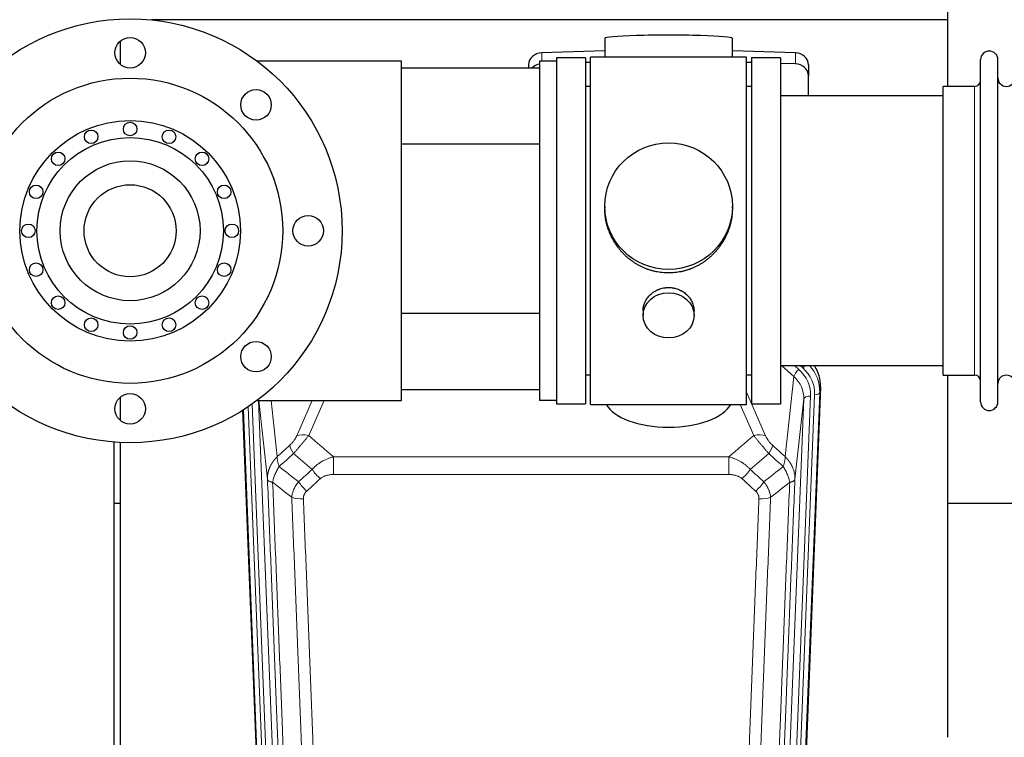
# Model space of a CAD drawing. Header units: inches. Extents: x 0 to 23760, y -13 to 16800.
# Tile 8 of 247: x 3159 to 3740, y 6329 to 6753. Entities that reach past the tile are written whole.
import ezdxf

# ---------------------------------------------------------------- set-up
doc = ezdxf.new("R2010")
doc.units = ezdxf.units.IN
doc.layers.add('254', color=7, linetype='Continuous', true_color=0xffffff)

msp = doc.modelspace()

# ---------------------------------------------------------------- linework, layer by layer
at = {"layer": '254', "color": 2, "linetype": 'Continuous', "lineweight": 25}
for p, q in [((3706.775, 6752.441), (3706.775, 6801.078)), ((3706.775, 6752.441), (3237.357, 6752.441)), ((3706.775, 6713.242), (3706.775, 6752.441)), ((3504.45, 6741.586), (3504.45, 6730.522)), ((3579.779, 6730.522), (3579.779, 6741.586)), ((3218.775, 6739.937), (3218.775, 6726.244)), ((3504.452, 6734.159), (3467.335, 6733.009)), ((3493.115, 6730.092), (3476.115, 6730.092)), ((3476.115, 6730.092), (3476.115, 6728.091)), ((3476.115, 6730.092), (3476.115, 6728.093)), ((3493.115, 6730.092), (3476.115, 6730.092)), ((3493.115, 6730.092), (3493.115, 6526.092)), ((3493.115, 6730.092), (3493.115, 6718.567)), ((3496.115, 6525.662), (3496.115, 6730.522)), ((3540.885, 6730.522), (3496.115, 6730.522)), ((3588.115, 6730.522), (3540.885, 6730.522)), ((3616.894, 6733.009), (3579.778, 6734.159)), ((3588.115, 6525.662), (3588.115, 6730.522)), ((3591.115, 6730.092), (3591.115, 6526.092)), ((3608.115, 6730.092), (3591.115, 6730.092)), ((3608.115, 6730.092), (3608.115, 6526.092)), ((3384.615, 6728.092), (3299.616, 6728.092)), ((3384.615, 6528.092), (3384.615, 6728.092)), ((3384.615, 6724.247), (3466.115, 6724.247)), ((3459.615, 6725.917), (3459.615, 6724.247)), ((3476.115, 6728.092), (3466.115, 6728.092)), ((3466.115, 6728.092), (3466.115, 6528.092)), ((3476.115, 6728.092), (3476.115, 6528.092)), ((3496.115, 6727.436), (3493.116, 6727.343)), ((3591.114, 6727.343), (3588.114, 6727.436)), ((3616.894, 6726.545), (3608.114, 6726.817)), ((3624.615, 6725.917), (3624.615, 6719.453)), ((3726.115, 6717.592), (3726.115, 6728.992)), ((3736.315, 6717.592), (3736.315, 6728.992)), ((3493.115, 6718.567), (3493.115, 6526.092)), ((3624.615, 6707.592), (3624.615, 6719.453)), ((3496.115, 6713.092), (3493.115, 6713.092)), ((3591.115, 6713.092), (3588.115, 6713.092)), ((3704.115, 6703.621), (3704.115, 6713.242)), ((3722.615, 6713.242), (3704.115, 6713.242)), ((3726.115, 6527.192), (3726.115, 6717.592)), ((3736.315, 6527.192), (3736.315, 6717.592)), ((3704.115, 6707.592), (3608.115, 6707.592)), ((3704.115, 6542.942), (3704.115, 6703.621)), ((3466.114, 6679.247), (3384.615, 6679.247)), ((3504.475, 6642.581), (3504.475, 6641.443)), ((3579.754, 6641.443), (3579.754, 6642.581)), ((3466.114, 6579.247), (3384.615, 6579.247)), ((3527.067, 6580.808), (3527.067, 6578.223)), ((3557.162, 6578.223), (3557.162, 6580.796)), ((3608.115, 6548.592), (3704.115, 6548.592)), ((3493.115, 6543.092), (3496.115, 6543.092)), ((3588.115, 6543.092), (3591.115, 6543.092)), ((3704.115, 6542.942), (3722.615, 6542.942)), ((3706.775, 6329.374), (3706.775, 6542.937)), ((3466.115, 6534.247), (3384.615, 6534.247)), ((3631.637, 6536.09), (3618.519, 6202.888)), ((3218.775, 6529.942), (3218.775, 6516.249)), ((3299.616, 6528.092), (3384.615, 6528.092)), ((3476.115, 6528.092), (3466.115, 6528.092)), ((3476.115, 6528.093), (3476.115, 6526.092)), ((3476.115, 6528.092), (3476.115, 6526.092)), ((3303.71, 6202.888), (3291.137, 6522.262)), ((3476.115, 6526.092), (3493.115, 6526.092)), ((3476.115, 6526.092), (3493.115, 6526.092)), ((3496.115, 6525.662), (3588.115, 6525.662)), ((3591.115, 6526.092), (3608.115, 6526.092)), ((3215.111, 6172.118), (3215.111, 6503.446)), ((3218.775, 6503.233), (3218.775, 6315.183)), ((3218.802, 6467.217), (3215.16, 6467.217)), ((3778.821, 6467.217), (3706.812, 6467.217))]:
    msp.add_line(p, q, dxfattribs=at)
at = {"layer": '254', "color": 110, "linetype": 'Continuous', "lineweight": 13}
for p, q in [((3467.335, 6733.009), (3467.335, 6728.092)), ((3616.894, 6733.009), (3616.894, 6726.545)), ((3722.615, 6703.621), (3722.615, 6713.242)), ((3722.615, 6542.942), (3722.615, 6703.621)), ((3616.041, 6542.115), (3608.738, 6548.592)), ((3618.865, 6546.371), (3616.36, 6548.593)), ((3621.257, 6547.206), (3619.694, 6548.592)), ((3610.816, 6494.915), (3616.041, 6542.115)), ((3588.114, 6532.844), (3599.389, 6507.165)), ((3631.256, 6532.652), (3618.145, 6199.63)), ((3631.637, 6536.09), (3631.256, 6532.652)), ((3300.386, 6528.088), (3313.417, 6197.076)), ((3305.599, 6481.564), (3300.448, 6528.092)), ((3307.741, 6528.092), (3311.414, 6494.915)), ((3322.84, 6507.165), (3332.029, 6528.093)), ((3339.024, 6528.093), (3329.902, 6507.315)), ((3608.812, 6197.076), (3621.878, 6528.97)), ((3625.87, 6530.596), (3612.804, 6198.703)), ((3615.151, 6198.41), (3628.262, 6531.432)), ((3621.878, 6528.97), (3616.63, 6481.564)), ((3304.084, 6199.63), (3291.376, 6522.412)), ((3294.249, 6524.283), (3307.078, 6198.41)), ((3296.545, 6525.862), (3309.425, 6198.703)), ((3592.328, 6507.315), (3584.272, 6525.663)), ((3344.528, 6494.795), (3577.701, 6494.795)), ((3344.528, 6484.364), (3344.528, 6494.795)), ((3577.701, 6484.364), (3577.701, 6494.795)), ((3577.701, 6484.364), (3344.528, 6484.364))]:
    msp.add_line(p, q, dxfattribs=at)
at = {"layer": '254', "color": 2, "linetype": 'Continuous', "lineweight": 25}
for centre, radius in [((3224.615, 6628.092), 125), ((3224.615, 6733.092), 9), ((3224.615, 6628.092), 90), ((3298.861, 6702.338), 9), ((3224.615, 6628.092), 65), ((3224.615, 6688.092), 4), ((3224.615, 6628.092), 55), ((3201.654, 6683.525), 4), ((3247.576, 6683.525), 4), ((3182.188, 6670.519), 4), ((3267.041, 6670.519), 4), ((3224.615, 6628.092), 41.25), ((3169.182, 6651.053), 4), ((3224.615, 6628.092), 27.15), ((3280.047, 6651.053), 4), ((3329.615, 6628.092), 9), ((3164.615, 6628.092), 4), ((3284.615, 6628.092), 4), ((3169.182, 6605.131), 4), ((3280.047, 6605.131), 4), ((3182.188, 6585.666), 4), ((3267.041, 6585.666), 4), ((3201.654, 6572.659), 4), ((3247.576, 6572.659), 4), ((3224.615, 6568.092), 4), ((3298.861, 6553.846), 9), ((3224.615, 6523.092), 9)]:
    msp.add_circle(centre, radius, dxfattribs=at)
for centre, radius, start, end in [((3731.215, 6728.992), 5.1, 0, 180), ((3741.315, 6718.242), 5, 180, 0), ((3722.615, 6716.742), 3.5, 270, 0), ((3722.615, 6539.442), 3.5, 0, 90), ((3741.315, 6537.942), 5, 0, 180), ((3731.215, 6527.192), 5.1, 180, 0)]:
    msp.add_arc(centre, radius, start, end, dxfattribs=at)
for centre, major_axis, ratio, start_param, end_param in [((3542.115, 6741.586), (37.664, 0), 0.0504434, 0, 3.1415927), ((3467.615, 6725.917), (8, 0), 0.8870108, 1.6057029, 3.1415927), ((3616.615, 6725.917), (8, 0), 0.8870108, 0, 1.5358897), ((3467.615, 6719.453), (8, 0), 0.8870108, 1.7594359, 2.3998299), ((3616.615, 6719.453), (8, 0), 0.8870108, 0, 1.5358897), ((3604.615, 6536.898), (-27.038, -0.124), 0.8859493, 3.102669, 3.6464193), ((3542.115, 6529.634), (37.64, 0), 0.4617486, 3.372107, 6.0525728)]:
    msp.add_ellipse(centre, major_axis=major_axis, ratio=ratio, start_param=start_param, end_param=end_param, dxfattribs=at)
for centre, major_axis, ratio in [((3542.115, 6642.581), (37.64, 0), 0.9914449), ((3542.115, 6578.223), (-15.048, 0), 0.8870108)]:
    msp.add_ellipse(centre, major_axis=major_axis, ratio=ratio, dxfattribs=at)
at = {"layer": '254', "color": 110, "linetype": 'Continuous', "lineweight": 13}
for centre, major_axis, ratio, start_param, end_param in [((3618.865, 6544.524), (2.654, 2.992), 0.3265056, 1.2180917, 2.7365282), ((3601.851, 6531.315), (-24.034, -0.11), 0.8859493, 3.102669, 3.9217821), ((3621.257, 6548.592), (1.991, 2.244), 0.3265056, 4.3596844, 4.9945095), ((3604.243, 6532.151), (-24.034, -0.11), 0.8859493, 3.102669, 3.9217821), ((3604.243, 6533.536), (27.029, -0.244), 0.8851019, 6.2564288, 6.9740615), ((3601.851, 6529.468), (-20.033, -0.591), 0.8872905, 3.0803315, 3.8994446), ((3628.262, 6532.817), (2.998, -0.118), 0.4614673, 4.7305545, 6.248991), ((3625.87, 6528.749), (3.997, -0.157), 0.4614673, 1.5889619, 3.1073983), ((3329.902, 6501.144), (-9.156, 4.02), 0.5833249, 4.9631119, 5.806783), ((3592.328, 6501.144), (-9.156, -4.02), 0.5833249, 3.617995, 4.4616661), ((3325.814, 6495.545), (6.719, -7.407), 0.3029797, 3.5431496, 4.2886573), ((3596.415, 6495.545), (-6.719, -7.407), 0.3029797, 1.994528, 2.7400357), ((3336.77, 6486.158), (6.736, -7.391), 0.3030979, 4.2875497, 5.03344), ((3585.459, 6486.158), (-6.736, -7.391), 0.3030979, 1.2497453, 1.9956357), ((3328.761, 6478.866), (6.729, -7.397), 0.3051216, 4.2889758, 5.0360109), ((3593.468, 6478.866), (6.729, 7.397), 0.3051216, 4.388767, 5.1358022), ((3326.789, 6474.273), (-9.992, -0.404), 0.431453, 0.7935197, 1.5533391), ((3595.44, 6474.273), (-9.992, 0.404), 0.431453, 1.5882535, 2.3480729)]:
    msp.add_ellipse(centre, major_axis=major_axis, ratio=ratio, start_param=start_param, end_param=end_param, dxfattribs=at)
at = {"layer": '254', "color": 2, "linetype": 'Continuous', "lineweight": 25}
for points, knots in [([(3542.115, 6603.209), (3541.487, 6603.209), (3540.237, 6603.242), (3538.381, 6603.387), (3536.541, 6603.626), (3534.718, 6603.958), (3532.911, 6604.383), (3531.718, 6604.729), (3530.827, 6605.012), (3530.531, 6605.11), (3530.162, 6605.238), (3530.088, 6605.264), (3529.94, 6605.316), (3529.72, 6605.395), (3528.914, 6605.69), (3527.619, 6606.214), (3525.937, 6606.993), (3524.3, 6607.852), (3522.706, 6608.79), (3521.157, 6609.808), (3520.153, 6610.539), (3519.535, 6611.014), (3519.412, 6611.109), (3519.167, 6611.302), (3518.802, 6611.593), (3518.443, 6611.889), (3517.733, 6612.49), (3516.809, 6613.312), (3515.488, 6614.606), (3514.23, 6615.96), (3513.036, 6617.375), (3512.282, 6618.359), (3511.733, 6619.112), (3511.462, 6619.493), (3511.198, 6619.88), (3511.023, 6620.138), (3510.936, 6620.269), (3510.506, 6620.922), (3509.847, 6621.979), (3508.938, 6623.602), (3508.11, 6625.26), (3507.362, 6626.955), (3506.695, 6628.686), (3506.305, 6629.865), (3506.033, 6630.758), (3505.902, 6631.207), (3505.759, 6631.735), (3505.699, 6631.963), (3505.66, 6632.114), (3505.641, 6632.19), (3505.469, 6632.874), (3505.194, 6634.091), (3504.874, 6635.921), (3504.645, 6637.756), (3504.507, 6639.594), (3504.475, 6640.842), (3504.475, 6641.476), (3504.475, 6641.496)], [0, 0, 0, 0, 0.0312188, 0.0624376, 0.0936563, 0.1248751, 0.1560939, 0.1873127, 0.1873127, 0.2029221, 0.2029221, 0.2068244, 0.2068244, 0.2107268, 0.2185315, 0.2497502, 0.280969, 0.3121878, 0.3434066, 0.3746254, 0.4058442, 0.4058442, 0.4136489, 0.4136489, 0.4214535, 0.4370629, 0.4370629, 0.4682817, 0.4995005, 0.5307193, 0.5619381, 0.5931568, 0.5931568, 0.6087662, 0.6165709, 0.6165709, 0.6243756, 0.6243756, 0.6555944, 0.6868132, 0.718032, 0.7492507, 0.7804695, 0.8116883, 0.8116883, 0.8272977, 0.8351024, 0.8390047, 0.8390047, 0.8429071, 0.8429071, 0.8741259, 0.9053447, 0.9365634, 0.9677822, 0.999001, 1, 1, 1, 1]), ([(3579.754, 6641.49), (3579.754, 6641.478), (3579.754, 6640.851), (3579.723, 6639.61), (3579.586, 6637.769), (3579.357, 6635.932), (3579.143, 6634.708), (3578.96, 6633.792), (3578.879, 6633.41), (3578.791, 6633.028), (3578.756, 6632.876), (3578.738, 6632.799), (3578.683, 6632.571), (3578.497, 6631.81), (3578.121, 6630.459), (3577.535, 6628.69), (3576.867, 6626.956), (3576.117, 6625.255), (3575.284, 6623.588), (3574.674, 6622.499), (3574.275, 6621.826), (3574.194, 6621.692), (3574.031, 6621.425), (3573.785, 6621.026), (3573.533, 6620.632), (3573.019, 6619.853), (3572.311, 6618.834), (3571.183, 6617.362), (3569.989, 6615.948), (3568.727, 6614.591), (3567.842, 6613.725), (3567.16, 6613.09), (3566.815, 6612.776), (3566.463, 6612.468), (3566.228, 6612.264), (3566.109, 6612.163), (3565.515, 6611.66), (3564.547, 6610.882), (3563.05, 6609.793), (3561.506, 6608.78), (3559.915, 6607.844), (3558.277, 6606.985), (3557.153, 6606.465), (3556.297, 6606.095), (3555.866, 6605.915), (3555.431, 6605.743), (3555.212, 6605.658), (3555.139, 6605.63), (3554.993, 6605.574), (3554.335, 6605.326), (3553.086, 6604.895), (3551.304, 6604.38), (3549.503, 6603.956), (3547.685, 6603.625), (3545.848, 6603.387), (3544.611, 6603.29), (3543.678, 6603.241), (3543.211, 6603.223), (3542.663, 6603.213), (3542.428, 6603.21), (3542.272, 6603.209), (3542.193, 6603.209), (3542.115, 6603.209)], [0, 0, 0, 0, 0.0006246, 0.0318551, 0.0630856, 0.0943161, 0.1255465, 0.1255465, 0.1411618, 0.1450656, 0.1450656, 0.1489694, 0.1489694, 0.156777, 0.1880075, 0.219238, 0.2504685, 0.2816989, 0.3129294, 0.3441599, 0.3441599, 0.3519675, 0.3519675, 0.3597751, 0.3753904, 0.3753904, 0.4066209, 0.4378513, 0.4690818, 0.5003123, 0.5315428, 0.5315428, 0.547158, 0.5549656, 0.5549656, 0.5627733, 0.5627733, 0.5940037, 0.6252342, 0.6564647, 0.6876952, 0.7189257, 0.7501562, 0.7501562, 0.7657714, 0.773579, 0.773579, 0.7774828, 0.7774828, 0.7813866, 0.8126171, 0.8438476, 0.8750781, 0.9063086, 0.937539, 0.9687695, 0.9687695, 0.9843848, 0.9921924, 0.9960962, 0.9960962, 1, 1, 1, 1]), ([(3527.067, 6580.806), (3527.067, 6581.236), (3527.091, 6581.669), (3527.151, 6582.215), (3527.165, 6582.325), (3527.195, 6582.546), (3527.245, 6582.876), (3527.308, 6583.204), (3527.453, 6583.856), (3527.572, 6584.286), (3527.857, 6585.137), (3528.022, 6585.558), (3528.305, 6586.182), (3528.405, 6586.389), (3528.538, 6586.646), (3528.565, 6586.697), (3528.619, 6586.8), (3528.702, 6586.952), (3528.787, 6587.103), (3529.078, 6587.603), (3529.33, 6587.992), (3529.875, 6588.745), (3530.166, 6589.11), (3530.633, 6589.64), (3530.794, 6589.813), (3531.042, 6590.069), (3531.168, 6590.196), (3531.297, 6590.321), (3531.383, 6590.404), (3531.427, 6590.445), (3531.821, 6590.814), (3532.186, 6591.124), (3532.944, 6591.709), (3533.337, 6591.984), (3534.151, 6592.498), (3534.572, 6592.738), (3535.116, 6593.014), (3535.226, 6593.068), (3535.447, 6593.174), (3535.559, 6593.226), (3535.895, 6593.377), (3536.121, 6593.472), (3536.804, 6593.741), (3537.266, 6593.899), (3538.204, 6594.17), (3538.68, 6594.285), (3539.404, 6594.423), (3539.647, 6594.463), (3540.014, 6594.516), (3540.137, 6594.532), (3540.322, 6594.554), (3540.384, 6594.561), (3540.507, 6594.574), (3540.569, 6594.58), (3541.125, 6594.633), (3541.617, 6594.656), (3542.6, 6594.656), (3543.09, 6594.633), (3544.068, 6594.542), (3544.555, 6594.474), (3545.163, 6594.359), (3545.285, 6594.334), (3545.527, 6594.282), (3545.89, 6594.2), (3546.246, 6594.106), (3546.953, 6593.902), (3547.415, 6593.744), (3548.321, 6593.388), (3548.765, 6593.189), (3549.417, 6592.86), (3549.632, 6592.745), (3549.951, 6592.564), (3550.056, 6592.503), (3550.266, 6592.378), (3550.37, 6592.314), (3550.883, 6591.99), (3551.277, 6591.715), (3552.035, 6591.131), (3552.398, 6590.823), (3553.092, 6590.175), (3553.423, 6589.835), (3553.778, 6589.434), (3553.817, 6589.389), (3553.894, 6589.299), (3554.01, 6589.164), (3554.272, 6588.844), (3554.484, 6588.565), (3554.894, 6587.999), (3555.146, 6587.612), (3555.609, 6586.818), (3555.819, 6586.412), (3556.104, 6585.788), (3556.193, 6585.577), (3556.319, 6585.258), (3556.359, 6585.151), (3556.437, 6584.938), (3556.475, 6584.831), (3556.654, 6584.296), (3556.774, 6583.865), (3556.967, 6582.999), (3557.039, 6582.563), (3557.112, 6581.907), (3557.131, 6581.688), (3557.15, 6581.358), (3557.157, 6581.193), (3557.16, 6581.027), (3557.162, 6580.917), (3557.162, 6580.862), (3557.162, 6580.804), (3557.162, 6580.801), (3557.162, 6580.799)], [0, 0, 0, 0, 0.0308202, 0.0308202, 0.0386347, 0.0386347, 0.0464491, 0.062078, 0.062078, 0.0933358, 0.0933358, 0.1245936, 0.1245936, 0.1402226, 0.1402226, 0.1441298, 0.1441298, 0.148037, 0.1558515, 0.1558515, 0.1871093, 0.1871093, 0.2183671, 0.2183671, 0.233996, 0.233996, 0.2418105, 0.2457177, 0.2457177, 0.2496249, 0.2496249, 0.2808827, 0.2808827, 0.3121405, 0.3121405, 0.3433983, 0.3433983, 0.3512128, 0.3512128, 0.3590273, 0.3590273, 0.3746562, 0.3746562, 0.405914, 0.405914, 0.4371718, 0.4371718, 0.4528007, 0.4528007, 0.4606152, 0.4606152, 0.4645224, 0.4645224, 0.4684296, 0.4684296, 0.4996874, 0.4996874, 0.5309452, 0.5309452, 0.5622031, 0.5622031, 0.5700175, 0.5700175, 0.577832, 0.5934609, 0.5934609, 0.6247187, 0.6247187, 0.6559765, 0.6559765, 0.6716054, 0.6716054, 0.6794199, 0.6794199, 0.6872343, 0.6872343, 0.7184921, 0.7184921, 0.7497499, 0.7497499, 0.7810078, 0.7810078, 0.784915, 0.784915, 0.7888222, 0.7966367, 0.8122656, 0.8122656, 0.8435234, 0.8435234, 0.8747812, 0.8747812, 0.8904101, 0.8904101, 0.8982246, 0.8982246, 0.906039, 0.906039, 0.9372968, 0.9372968, 0.9685546, 0.9685546, 0.9841835, 0.9841835, 0.991998, 0.9959052, 0.9959052, 0.9998125, 0.9998125, 1, 1, 1, 1])]:
    msp.add_open_spline(points, degree=3, knots=knots, dxfattribs=at)
at = {"layer": '254', "color": 110, "linetype": 'Continuous', "lineweight": 13}
for points, knots in [([(3322.84, 6507.165), (3322.815, 6507.108), (3322.789, 6507.05), (3322.736, 6506.934), (3322.709, 6506.876), (3322.626, 6506.7), (3322.569, 6506.582), (3322.39, 6506.227), (3322.261, 6505.988), (3322.053, 6505.625), (3321.981, 6505.503), (3321.87, 6505.32), (3321.813, 6505.228), (3321.754, 6505.135), (3321.715, 6505.074), (3321.695, 6505.043), (3321.516, 6504.765), (3321.349, 6504.52), (3320.998, 6504.034), (3320.814, 6503.792), (3320.574, 6503.494), (3320.501, 6503.404), (3320.427, 6503.315), (3320.377, 6503.256), (3320.352, 6503.226), (3320.227, 6503.078), (3320.126, 6502.962), (3319.819, 6502.619), (3319.611, 6502.398), (3319.187, 6501.972), (3318.972, 6501.766), (3318.753, 6501.567)], [0, 0, 0, 0, 0.03125, 0.03125, 0.0625, 0.0625, 0.125, 0.125, 0.25, 0.25, 0.3125, 0.3125, 0.34375, 0.359375, 0.359375, 0.375, 0.375, 0.5, 0.5, 0.625, 0.625, 0.65625, 0.671875, 0.671875, 0.6875, 0.6875, 0.75, 0.75, 0.875, 0.875, 1, 1, 1, 1]), ([(3321.006, 6496.735), (3321.39, 6497.173), (3322.16, 6498.058), (3322.936, 6498.957), (3323.52, 6499.637), (3323.715, 6499.865), (3323.959, 6500.151), (3324.008, 6500.208), (3324.105, 6500.323), (3324.252, 6500.495), (3324.397, 6500.666), (3324.881, 6501.236), (3325.265, 6501.69), (3326.024, 6502.593), (3326.4, 6503.042), (3326.864, 6503.601), (3326.957, 6503.712), (3327.141, 6503.935), (3327.416, 6504.267), (3327.687, 6504.594), (3328.221, 6505.243), (3328.569, 6505.669), (3329.078, 6506.295), (3329.246, 6506.502), (3329.494, 6506.81), (3329.577, 6506.912), (3329.74, 6507.114), (3329.821, 6507.215), (3329.902, 6507.315)], [0, 0, 0, 0, 0.125, 0.25, 0.25, 0.3125, 0.3125, 0.328125, 0.328125, 0.34375, 0.375, 0.375, 0.5, 0.5, 0.625, 0.625, 0.65625, 0.65625, 0.6875, 0.75, 0.75, 0.875, 0.875, 0.9375, 0.9375, 0.96875, 0.96875, 1, 1, 1, 1]), ([(3592.328, 6507.315), (3592.649, 6506.914), (3592.98, 6506.506), (3593.657, 6505.673), (3594.005, 6505.248), (3594.538, 6504.599), (3594.719, 6504.381), (3594.992, 6504.05), (3595.084, 6503.939), (3595.222, 6503.773), (3595.269, 6503.717), (3595.361, 6503.605), (3595.408, 6503.549), (3595.826, 6503.046), (3596.577, 6502.148), (3597.342, 6501.243), (3597.921, 6500.561), (3598.115, 6500.333), (3598.407, 6499.991), (3598.505, 6499.877), (3598.651, 6499.705), (3598.7, 6499.648), (3598.798, 6499.534), (3598.847, 6499.477), (3599.287, 6498.964), (3599.677, 6498.512), (3600.453, 6497.617), (3600.839, 6497.174), (3601.223, 6496.735)], [0, 0, 0, 0, 0.125, 0.125, 0.25, 0.25, 0.3125, 0.3125, 0.34375, 0.34375, 0.359375, 0.359375, 0.375, 0.375, 0.5, 0.625, 0.625, 0.6875, 0.6875, 0.71875, 0.71875, 0.734375, 0.734375, 0.75, 0.75, 0.875, 0.875, 1, 1, 1, 1]), ([(3603.476, 6501.567), (3603.257, 6501.766), (3603.041, 6501.973), (3602.615, 6502.402), (3602.405, 6502.625), (3602.147, 6502.914), (3602.096, 6502.972), (3601.994, 6503.089), (3601.843, 6503.265), (3601.697, 6503.442), (3601.41, 6503.798), (3601.228, 6504.039), (3600.878, 6504.524), (3600.711, 6504.768), (3600.531, 6505.047), (3600.512, 6505.078), (3600.472, 6505.139), (3600.414, 6505.232), (3600.281, 6505.447), (3600.174, 6505.629), (3599.966, 6505.992), (3599.838, 6506.23), (3599.6, 6506.702), (3599.49, 6506.935), (3599.389, 6507.165)], [0, 0, 0, 0, 0.125, 0.125, 0.25, 0.25, 0.28125, 0.28125, 0.3125, 0.375, 0.375, 0.5, 0.5, 0.625, 0.625, 0.640625, 0.640625, 0.65625, 0.6875, 0.75, 0.75, 0.875, 0.875, 1, 1, 1, 1]), ([(3305.599, 6481.564), (3305.598, 6481.584), (3305.597, 6481.623), (3305.595, 6481.683), (3305.593, 6481.743), (3305.592, 6481.803), (3305.591, 6481.862), (3305.59, 6481.922), (3305.589, 6481.982), (3305.588, 6482.041), (3305.588, 6482.101), (3305.588, 6482.161), (3305.589, 6482.22), (3305.589, 6482.28), (3305.59, 6482.339), (3305.591, 6482.399), (3305.592, 6482.459), (3305.593, 6482.518), (3305.595, 6482.578), (3305.597, 6482.637), (3305.599, 6482.697), (3305.602, 6482.756), (3305.604, 6482.816), (3305.607, 6482.875), (3305.61, 6482.934), (3305.613, 6482.994), (3305.617, 6483.053), (3305.621, 6483.112), (3305.625, 6483.172), (3305.629, 6483.231), (3305.633, 6483.29), (3305.638, 6483.35), (3305.643, 6483.409), (3305.648, 6483.468), (3305.653, 6483.527), (3305.659, 6483.586), (3305.665, 6483.645), (3305.671, 6483.704), (3305.677, 6483.763), (3305.684, 6483.822), (3305.69, 6483.881), (3305.697, 6483.94), (3305.704, 6483.999), (3305.712, 6484.058), (3305.719, 6484.117), (3305.727, 6484.176), (3305.735, 6484.235), (3305.743, 6484.293), (3305.752, 6484.352), (3305.761, 6484.411), (3305.77, 6484.469), (3305.779, 6484.528), (3305.788, 6484.586), (3305.798, 6484.645), (3305.807, 6484.703), (3305.817, 6484.762), (3305.828, 6484.82), (3305.838, 6484.878), (3305.849, 6484.936), (3305.86, 6484.995), (3305.871, 6485.053), (3305.882, 6485.111), (3305.893, 6485.169), (3305.905, 6485.227), (3305.917, 6485.285), (3305.929, 6485.343), (3305.942, 6485.401), (3305.954, 6485.459), (3305.967, 6485.517), (3305.98, 6485.574), (3305.993, 6485.632), (3306.007, 6485.69), (3306.02, 6485.747), (3306.034, 6485.805), (3306.048, 6485.862), (3306.062, 6485.92), (3306.077, 6485.977), (3306.091, 6486.034), (3306.106, 6486.092), (3306.121, 6486.149), (3306.137, 6486.206), (3306.152, 6486.263), (3306.168, 6486.32), (3306.184, 6486.377), (3306.2, 6486.434), (3306.216, 6486.491), (3306.232, 6486.548), (3306.249, 6486.604), (3306.266, 6486.661), (3306.283, 6486.717), (3306.3, 6486.774), (3306.318, 6486.83), (3306.335, 6486.887), (3306.353, 6486.943), (3306.371, 6487), (3306.39, 6487.056), (3306.408, 6487.112), (3306.427, 6487.168), (3306.445, 6487.224), (3306.464, 6487.28), (3306.484, 6487.336), (3306.503, 6487.392), (3306.523, 6487.447), (3306.542, 6487.503), (3306.562, 6487.559), (3306.583, 6487.614), (3306.603, 6487.67), (3306.624, 6487.725), (3306.644, 6487.78), (3306.665, 6487.836), (3306.686, 6487.891), (3306.708, 6487.946), (3306.729, 6488.001), (3306.751, 6488.056), (3306.773, 6488.111), (3306.795, 6488.166), (3306.817, 6488.22), (3306.839, 6488.275), (3306.862, 6488.329), (3306.885, 6488.384), (3306.908, 6488.438), (3306.931, 6488.493), (3306.954, 6488.547), (3306.978, 6488.601), (3307.001, 6488.655), (3307.025, 6488.709), (3307.049, 6488.763), (3307.073, 6488.817), (3307.098, 6488.871), (3307.122, 6488.925), (3307.147, 6488.978), (3307.172, 6489.032), (3307.197, 6489.085), (3307.222, 6489.139), (3307.248, 6489.192), (3307.273, 6489.245), (3307.299, 6489.298), (3307.325, 6489.351), (3307.351, 6489.404), (3307.377, 6489.457), (3307.404, 6489.51), (3307.43, 6489.562), (3307.457, 6489.615), (3307.484, 6489.667), (3307.511, 6489.72), (3307.539, 6489.772), (3307.566, 6489.824), (3307.594, 6489.877), (3307.622, 6489.929), (3307.649, 6489.981), (3307.678, 6490.033), (3307.706, 6490.084), (3307.734, 6490.136), (3307.763, 6490.188), (3307.792, 6490.239), (3307.821, 6490.291), (3307.85, 6490.342), (3307.879, 6490.393), (3307.908, 6490.444), (3307.938, 6490.495), (3307.968, 6490.546), (3307.997, 6490.597), (3308.027, 6490.648), (3308.058, 6490.699), (3308.088, 6490.749), (3308.118, 6490.8), (3308.149, 6490.85), (3308.18, 6490.9), (3308.211, 6490.951), (3308.242, 6491.001), (3308.273, 6491.051), (3308.304, 6491.101), (3308.336, 6491.15), (3308.368, 6491.2), (3308.4, 6491.25), (3308.432, 6491.299), (3308.464, 6491.349), (3308.496, 6491.398), (3308.528, 6491.447), (3308.561, 6491.496), (3308.594, 6491.545), (3308.627, 6491.594), (3308.66, 6491.643), (3308.693, 6491.692), (3308.726, 6491.74), (3308.759, 6491.789), (3308.793, 6491.837), (3308.827, 6491.886), (3308.861, 6491.934), (3308.895, 6491.982), (3308.929, 6492.03), (3308.963, 6492.078), (3308.997, 6492.126), (3309.032, 6492.173), (3309.067, 6492.221), (3309.101, 6492.268), (3309.136, 6492.316), (3309.171, 6492.363), (3309.207, 6492.41), (3309.242, 6492.457), (3309.277, 6492.504), (3309.313, 6492.551), (3309.349, 6492.598), (3309.385, 6492.644), (3309.421, 6492.691), (3309.457, 6492.737), (3309.493, 6492.783), (3309.529, 6492.83), (3309.566, 6492.876), (3309.603, 6492.922), (3309.639, 6492.967), (3309.676, 6493.013), (3309.713, 6493.059), (3309.75, 6493.104), (3309.788, 6493.15), (3309.825, 6493.195), (3309.862, 6493.24), (3309.9, 6493.285), (3309.938, 6493.33), (3309.976, 6493.375), (3310.014, 6493.42), (3310.052, 6493.465), (3310.09, 6493.509), (3310.128, 6493.554), (3310.167, 6493.598), (3310.205, 6493.642), (3310.244, 6493.686), (3310.283, 6493.73), (3310.322, 6493.774), (3310.361, 6493.818), (3310.4, 6493.861), (3310.439, 6493.905), (3310.479, 6493.948), (3310.518, 6493.992), (3310.558, 6494.035), (3310.597, 6494.078), (3310.637, 6494.121), (3310.677, 6494.164), (3310.717, 6494.207), (3310.757, 6494.249), (3310.797, 6494.292), (3310.838, 6494.334), (3310.878, 6494.376), (3310.919, 6494.418), (3310.96, 6494.46), (3311, 6494.502), (3311.041, 6494.544), (3311.082, 6494.586), (3311.123, 6494.627), (3311.164, 6494.669), (3311.206, 6494.71), (3311.247, 6494.752), (3311.288, 6494.793), (3311.33, 6494.834), (3311.372, 6494.875), (3311.4, 6494.902), (3311.414, 6494.915)], [0, 0, 0, 0, 0.0042303, 0.0084583, 0.0126838, 0.016907, 0.0211277, 0.0253461, 0.0295621, 0.0337757, 0.037987, 0.0421959, 0.0464023, 0.0506064, 0.0548082, 0.0590075, 0.0632045, 0.0673991, 0.0715913, 0.0757811, 0.0799686, 0.0841537, 0.0883364, 0.0925167, 0.0966947, 0.1008703, 0.1050435, 0.1092144, 0.1133829, 0.117549, 0.1217128, 0.1258741, 0.1300332, 0.1341898, 0.1383441, 0.1424961, 0.1466456, 0.1507929, 0.1549377, 0.1590802, 0.1632203, 0.1673581, 0.1714935, 0.1756266, 0.1797573, 0.1838856, 0.1880116, 0.1921352, 0.1962565, 0.2003755, 0.204492, 0.2086063, 0.2127182, 0.2168277, 0.2209349, 0.2250397, 0.2291422, 0.2332423, 0.2373401, 0.2414356, 0.2455287, 0.2496195, 0.2537079, 0.257794, 0.2618777, 0.2659591, 0.2700382, 0.2741149, 0.2781893, 0.2822614, 0.2863311, 0.2903985, 0.2944635, 0.2985262, 0.3025866, 0.3066447, 0.3107004, 0.3147538, 0.3188048, 0.3228536, 0.3269, 0.3309441, 0.3349858, 0.3390253, 0.3430624, 0.3470972, 0.3511296, 0.3551598, 0.3591876, 0.3632131, 0.3672363, 0.3712571, 0.3752757, 0.3792919, 0.3833058, 0.3873174, 0.3913267, 0.3953337, 0.3993384, 0.4033407, 0.4073408, 0.4113385, 0.4153339, 0.419327, 0.4233179, 0.4273064, 0.4312926, 0.4352765, 0.4392581, 0.4432373, 0.4472143, 0.451189, 0.4551614, 0.4591315, 0.4630993, 0.4670648, 0.471028, 0.4749889, 0.4789475, 0.4829038, 0.4868578, 0.4908095, 0.494759, 0.4987061, 0.502651, 0.5065936, 0.5105338, 0.5144718, 0.5184076, 0.522341, 0.5262721, 0.530201, 0.5341276, 0.5380519, 0.5419739, 0.5458936, 0.5498111, 0.5537262, 0.5576392, 0.5615498, 0.5654581, 0.5693642, 0.573268, 0.5771696, 0.5810688, 0.5849658, 0.5888606, 0.592753, 0.5966432, 0.6005311, 0.6044168, 0.6083002, 0.6121813, 0.6160602, 0.6199368, 0.6238111, 0.6276832, 0.6315531, 0.6354206, 0.6392859, 0.643149, 0.6470098, 0.6508684, 0.6547247, 0.6585787, 0.6624305, 0.66628, 0.6701273, 0.6739724, 0.6778152, 0.6816557, 0.685494, 0.6893301, 0.6931639, 0.6969955, 0.7008248, 0.7046519, 0.7084768, 0.7122994, 0.7161198, 0.7199379, 0.7237539, 0.7275675, 0.731379, 0.7351882, 0.7389952, 0.7427999, 0.7466024, 0.7504027, 0.7542008, 0.7579966, 0.7617902, 0.7655816, 0.7693708, 0.7731577, 0.7769424, 0.7807249, 0.7845052, 0.7882833, 0.7920591, 0.7958327, 0.7996042, 0.8033734, 0.8071403, 0.8109051, 0.8146677, 0.818428, 0.8221862, 0.8259421, 0.8296958, 0.8334474, 0.8371967, 0.8409438, 0.8446887, 0.8484314, 0.8521719, 0.8559102, 0.8596463, 0.8633802, 0.867112, 0.8708415, 0.8745688, 0.8782939, 0.8820169, 0.8857376, 0.8894562, 0.8931726, 0.8968867, 0.9005987, 0.9043086, 0.9080162, 0.9117216, 0.9154249, 0.919126, 0.9228249, 0.9265216, 0.9302161, 0.9339085, 0.9375987, 0.9412867, 0.9449725, 0.9486562, 0.9523377, 0.956017, 0.9596942, 0.9633691, 0.967042, 0.9707126, 0.9743811, 0.9780474, 0.9817116, 0.9853736, 0.9890334, 0.9926911, 0.9963466, 1, 1, 1, 1]), ([(3312.519, 6489.029), (3312.413, 6489.313), (3312.312, 6489.595), (3312.125, 6490.152), (3312.038, 6490.427), (3311.878, 6490.97), (3311.806, 6491.237), (3311.677, 6491.761), (3311.62, 6492.017), (3311.524, 6492.518), (3311.484, 6492.762), (3311.421, 6493.237), (3311.399, 6493.466), (3311.358, 6494.132), (3311.367, 6494.543), (3311.414, 6494.915)], [0, 0, 0, 0, 0.125, 0.125, 0.25, 0.25, 0.375, 0.375, 0.5, 0.5, 0.625, 0.625, 0.75, 0.75, 1, 1, 1, 1]), ([(3331.952, 6487.344), (3332.152, 6487.573), (3332.358, 6487.798), (3332.675, 6488.13), (3332.782, 6488.24), (3332.999, 6488.457), (3333.108, 6488.564), (3333.661, 6489.095), (3334.122, 6489.502), (3335.079, 6490.279), (3335.575, 6490.651), (3336.217, 6491.093), (3336.346, 6491.18), (3336.542, 6491.31), (3336.608, 6491.353), (3336.739, 6491.438), (3336.805, 6491.48), (3337.136, 6491.69), (3337.471, 6491.893), (3337.811, 6492.089), (3337.947, 6492.167), (3338.015, 6492.205), (3338.221, 6492.32), (3338.358, 6492.395), (3338.772, 6492.616), (3339.049, 6492.757), (3339.887, 6493.166), (3340.452, 6493.418), (3341.595, 6493.88), (3342.173, 6494.09), (3343.341, 6494.473), (3343.932, 6494.644), (3344.528, 6494.795)], [0, 0, 0, 0, 0.0625, 0.0625, 0.09375, 0.09375, 0.125, 0.125, 0.25, 0.25, 0.375, 0.375, 0.40625, 0.40625, 0.421875, 0.421875, 0.4375, 0.4375, 0.5, 0.515625, 0.515625, 0.53125, 0.53125, 0.5625, 0.5625, 0.625, 0.625, 0.75, 0.75, 0.875, 0.875, 1, 1, 1, 1]), ([(3577.701, 6494.795), (3578.298, 6494.644), (3578.966, 6494.45), (3579.63, 6494.229), (3579.777, 6494.18), (3579.851, 6494.155), (3580.071, 6494.078), (3580.218, 6494.026), (3580.655, 6493.866), (3580.945, 6493.754), (3581.807, 6493.405), (3582.372, 6493.152), (3583.485, 6492.607), (3584.032, 6492.315), (3584.838, 6491.845), (3585.237, 6491.602), (3585.631, 6491.347), (3585.827, 6491.217), (3585.892, 6491.174), (3586.022, 6491.086), (3586.087, 6491.042), (3586.666, 6490.642), (3587.162, 6490.27), (3588.117, 6489.493), (3588.576, 6489.088), (3589.456, 6488.243), (3589.876, 6487.803), (3590.277, 6487.344)], [0, 0, 0, 0, 0.125, 0.140625, 0.140625, 0.15625, 0.15625, 0.1875, 0.1875, 0.25, 0.25, 0.375, 0.375, 0.5, 0.5, 0.5625, 0.59375, 0.59375, 0.609375, 0.609375, 0.625, 0.625, 0.75, 0.75, 0.875, 0.875, 1, 1, 1, 1]), ([(3610.816, 6494.915), (3610.862, 6494.543), (3610.871, 6494.132), (3610.83, 6493.466), (3610.808, 6493.237), (3610.745, 6492.762), (3610.705, 6492.518), (3610.609, 6492.017), (3610.552, 6491.761), (3610.423, 6491.237), (3610.351, 6490.97), (3610.191, 6490.427), (3610.104, 6490.152), (3609.917, 6489.595), (3609.817, 6489.313), (3609.71, 6489.029)], [0, 0, 0, 0, 0.25, 0.25, 0.375, 0.375, 0.5, 0.5, 0.625, 0.625, 0.75, 0.75, 0.875, 0.875, 1, 1, 1, 1]), ([(3610.816, 6494.915), (3610.833, 6494.898), (3610.867, 6494.865), (3610.919, 6494.814), (3610.97, 6494.764), (3611.021, 6494.713), (3611.072, 6494.662), (3611.123, 6494.611), (3611.173, 6494.559), (3611.224, 6494.508), (3611.274, 6494.456), (3611.324, 6494.404), (3611.374, 6494.352), (3611.424, 6494.3), (3611.473, 6494.248), (3611.523, 6494.195), (3611.572, 6494.142), (3611.621, 6494.089), (3611.67, 6494.036), (3611.719, 6493.983), (3611.768, 6493.93), (3611.816, 6493.876), (3611.864, 6493.822), (3611.912, 6493.768), (3611.96, 6493.714), (3612.008, 6493.66), (3612.056, 6493.606), (3612.103, 6493.551), (3612.15, 6493.496), (3612.197, 6493.441), (3612.244, 6493.386), (3612.291, 6493.331), (3612.337, 6493.276), (3612.383, 6493.22), (3612.43, 6493.164), (3612.475, 6493.108), (3612.521, 6493.052), (3612.567, 6492.996), (3612.612, 6492.94), (3612.657, 6492.883), (3612.702, 6492.826), (3612.747, 6492.769), (3612.792, 6492.712), (3612.836, 6492.655), (3612.88, 6492.598), (3612.924, 6492.54), (3612.968, 6492.483), (3613.011, 6492.425), (3613.055, 6492.367), (3613.098, 6492.309), (3613.141, 6492.25), (3613.184, 6492.192), (3613.226, 6492.133), (3613.268, 6492.074), (3613.311, 6492.015), (3613.353, 6491.956), (3613.394, 6491.897), (3613.436, 6491.838), (3613.477, 6491.778), (3613.518, 6491.718), (3613.559, 6491.659), (3613.6, 6491.599), (3613.64, 6491.538), (3613.68, 6491.478), (3613.72, 6491.418), (3613.76, 6491.357), (3613.799, 6491.296), (3613.839, 6491.235), (3613.878, 6491.174), (3613.917, 6491.113), (3613.955, 6491.052), (3613.994, 6490.99), (3614.032, 6490.929), (3614.07, 6490.867), (3614.107, 6490.805), (3614.145, 6490.743), (3614.182, 6490.681), (3614.219, 6490.619), (3614.256, 6490.556), (3614.292, 6490.493), (3614.329, 6490.431), (3614.365, 6490.368), (3614.4, 6490.305), (3614.436, 6490.242), (3614.471, 6490.178), (3614.506, 6490.115), (3614.541, 6490.051), (3614.576, 6489.988), (3614.61, 6489.924), (3614.644, 6489.86), (3614.678, 6489.796), (3614.712, 6489.731), (3614.745, 6489.667), (3614.778, 6489.603), (3614.811, 6489.538), (3614.843, 6489.473), (3614.876, 6489.408), (3614.908, 6489.343), (3614.94, 6489.278), (3614.971, 6489.213), (3615.002, 6489.148), (3615.033, 6489.082), (3615.064, 6489.016), (3615.095, 6488.951), (3615.125, 6488.885), (3615.155, 6488.819), (3615.185, 6488.753), (3615.214, 6488.687), (3615.412, 6488.236), (3615.746, 6487.386), (3616.134, 6486.117), (3616.421, 6484.818), (3616.598, 6483.496), (3616.641, 6482.57), (3616.641, 6482.045), (3616.64, 6481.925), (3616.638, 6481.805), (3616.635, 6481.684), (3616.632, 6481.604), (3616.63, 6481.564)], [0, 0, 0, 0, 0.0045083, 0.0090195, 0.0135338, 0.0180512, 0.0225715, 0.0270949, 0.0316214, 0.0361509, 0.0406834, 0.0452189, 0.0497575, 0.0542992, 0.0588439, 0.0633916, 0.0679424, 0.0724963, 0.0770532, 0.0816132, 0.0861762, 0.0907423, 0.0953114, 0.0998837, 0.104459, 0.1090373, 0.1136188, 0.1182033, 0.1227909, 0.1273815, 0.1319753, 0.1365721, 0.141172, 0.145775, 0.1503811, 0.1549903, 0.1596025, 0.1642179, 0.1688364, 0.1734579, 0.1780826, 0.1827103, 0.1873412, 0.1919752, 0.1966123, 0.2012524, 0.2058957, 0.2105422, 0.2151917, 0.2198443, 0.2245001, 0.229159, 0.233821, 0.2384861, 0.2431544, 0.2478258, 0.2525003, 0.2571779, 0.2618587, 0.2665427, 0.2712297, 0.2759199, 0.2806133, 0.2853097, 0.2900094, 0.2947122, 0.2994181, 0.3041272, 0.3088394, 0.3135548, 0.3182733, 0.322995, 0.3277199, 0.3324479, 0.3371791, 0.3419135, 0.346651, 0.3513917, 0.3561355, 0.3608826, 0.3656328, 0.3703861, 0.3751427, 0.3799024, 0.3846654, 0.3894315, 0.3942008, 0.3989732, 0.4037489, 0.4085278, 0.4133098, 0.4180951, 0.4228835, 0.4276751, 0.43247, 0.437268, 0.4420692, 0.4468737, 0.4516813, 0.4564922, 0.4613063, 0.4661235, 0.470944, 0.4757677, 0.4805947, 0.4854248, 0.4902582, 0.4950947, 0.4999345, 0.5888915, 0.6791125, 0.7706071, 0.8633844, 0.9574535, 0.965938, 0.9744348, 0.9829441, 0.9914659, 1, 1, 1, 1]), ([(3308.654, 6479.783), (3308.783, 6480.528), (3308.962, 6481.29), (3309.418, 6482.835), (3309.696, 6483.617), (3310.183, 6484.79), (3310.358, 6485.182), (3310.73, 6485.963), (3310.928, 6486.352), (3311.554, 6487.514), (3312.016, 6488.28), (3312.519, 6489.029)], [0, 0, 0, 0, 0.25, 0.25, 0.5, 0.5, 0.625, 0.625, 0.75, 0.75, 1, 1, 1, 1]), ([(3609.71, 6489.029), (3610.213, 6488.28), (3610.675, 6487.514), (3611.302, 6486.352), (3611.499, 6485.963), (3611.871, 6485.182), (3612.046, 6484.79), (3612.534, 6483.617), (3612.811, 6482.835), (3613.268, 6481.29), (3613.446, 6480.528), (3613.575, 6479.783)], [0, 0, 0, 0, 0.25, 0.25, 0.375, 0.375, 0.5, 0.5, 0.75, 0.75, 1, 1, 1, 1]), ([(3305.599, 6481.564), (3305.628, 6481.36), (3305.718, 6481.164), (3305.941, 6480.89), (3306.03, 6480.802), (3306.236, 6480.633), (3306.353, 6480.552), (3306.615, 6480.398), (3306.759, 6480.326), (3307.073, 6480.19), (3307.243, 6480.127), (3307.607, 6480.011), (3307.801, 6479.957), (3308.211, 6479.862), (3308.428, 6479.82), (3308.654, 6479.783)], [0, 0, 0, 0, 0.25, 0.25, 0.375, 0.375, 0.5, 0.5, 0.625, 0.625, 0.75, 0.75, 0.875, 0.875, 1, 1, 1, 1]), ([(3317.794, 6158.895), (3317.349, 6171.743), (3316.443, 6197.594), (3315.036, 6236.838), (3314.066, 6263.311), (3313.512, 6278.291), (3313.45, 6279.956), (3313.326, 6283.29), (3313.14, 6288.293), (3312.704, 6299.992), (3312.325, 6310.061), (3312.007, 6318.474), (3311.943, 6320.158), (3311.816, 6323.528), (3311.624, 6328.586), (3311.173, 6340.41), (3310.783, 6350.582), (3309.997, 6370.977), (3308.934, 6398.305), (3307.293, 6439.699), (3306.169, 6467.564), (3305.599, 6481.564)], [0, 0, 0, 0, 0.125, 0.25, 0.375, 0.375, 0.390625, 0.390625, 0.40625, 0.4375, 0.5, 0.5, 0.515625, 0.515625, 0.53125, 0.5625, 0.625, 0.625, 0.75, 0.875, 1, 1, 1, 1]), ([(3308.654, 6479.783), (3309.226, 6465.73), (3310.353, 6437.759), (3311.998, 6396.208), (3313.065, 6368.777), (3313.853, 6348.304), (3314.244, 6338.093), (3314.696, 6326.224), (3314.888, 6321.147), (3315.016, 6317.765), (3315.08, 6316.074), (3315.399, 6307.629), (3315.779, 6297.522), (3316.217, 6285.778), (3316.403, 6280.756), (3316.527, 6277.409), (3316.589, 6275.737), (3317.145, 6260.701), (3318.118, 6234.126), (3319.529, 6194.733), (3320.437, 6168.783), (3320.883, 6155.887)], [0, 0, 0, 0, 0.125, 0.25, 0.375, 0.375, 0.4375, 0.46875, 0.484375, 0.484375, 0.5, 0.5, 0.5625, 0.59375, 0.609375, 0.609375, 0.625, 0.625, 0.75, 0.875, 1, 1, 1, 1]), ([(3319.906, 6470.916), (3319.942, 6471.31), (3319.996, 6471.704), (3320.084, 6472.199), (3320.102, 6472.298), (3320.142, 6472.496), (3320.163, 6472.595), (3320.228, 6472.892), (3320.276, 6473.089), (3320.433, 6473.68), (3320.675, 6474.464), (3320.982, 6475.24), (3321.238, 6475.819), (3321.35, 6476.06), (3321.469, 6476.3), (3321.517, 6476.395), (3321.541, 6476.443), (3321.614, 6476.587), (3321.664, 6476.682), (3321.918, 6477.157), (3322.137, 6477.53), (3322.602, 6478.266), (3323.096, 6478.989), (3323.648, 6479.689), (3323.939, 6480.034)], [0, 0, 0, 0, 0.125, 0.125, 0.15625, 0.15625, 0.1875, 0.1875, 0.25, 0.25, 0.375, 0.5, 0.5, 0.5625, 0.578125, 0.578125, 0.59375, 0.59375, 0.625, 0.625, 0.75, 0.75, 0.875, 1, 1, 1, 1]), ([(3336.77, 6481.889), (3336.895, 6482.003), (3337.025, 6482.114), (3337.227, 6482.273), (3337.295, 6482.325), (3337.433, 6482.427), (3337.502, 6482.477), (3337.855, 6482.719), (3338.149, 6482.894), (3338.759, 6483.213), (3339.075, 6483.356), (3339.483, 6483.516), (3339.565, 6483.547), (3339.73, 6483.607), (3339.812, 6483.636), (3340.06, 6483.72), (3340.227, 6483.772), (3340.728, 6483.917), (3341.065, 6483.998), (3341.745, 6484.136), (3342.087, 6484.191), (3342.777, 6484.279), (3343.124, 6484.311), (3343.823, 6484.354), (3344.175, 6484.364), (3344.528, 6484.364)], [0, 0, 0, 0, 0.0625, 0.0625, 0.09375, 0.09375, 0.125, 0.125, 0.25, 0.25, 0.375, 0.375, 0.40625, 0.40625, 0.4375, 0.4375, 0.5, 0.5, 0.625, 0.625, 0.75, 0.75, 0.875, 0.875, 1, 1, 1, 1]), ([(3577.701, 6484.364), (3578.055, 6484.364), (3578.408, 6484.354), (3578.849, 6484.327), (3578.937, 6484.321), (3579.113, 6484.307), (3579.201, 6484.3), (3579.465, 6484.275), (3579.639, 6484.255), (3580.162, 6484.188), (3580.506, 6484.132), (3581.189, 6483.993), (3581.527, 6483.91), (3582.194, 6483.716), (3582.524, 6483.604), (3582.89, 6483.459), (3582.93, 6483.443), (3583.011, 6483.41), (3583.131, 6483.36), (3583.409, 6483.237), (3583.641, 6483.124), (3584.095, 6482.886), (3584.386, 6482.711), (3584.943, 6482.327), (3585.209, 6482.118), (3585.459, 6481.889)], [0, 0, 0, 0, 0.125, 0.125, 0.15625, 0.15625, 0.1875, 0.1875, 0.25, 0.25, 0.375, 0.375, 0.5, 0.5, 0.625, 0.625, 0.640625, 0.640625, 0.65625, 0.6875, 0.75, 0.75, 0.875, 0.875, 1, 1, 1, 1]), ([(3598.29, 6480.034), (3598.581, 6479.689), (3598.858, 6479.338), (3599.187, 6478.891), (3599.252, 6478.801), (3599.38, 6478.62), (3599.443, 6478.529), (3599.629, 6478.256), (3599.75, 6478.072), (3600.099, 6477.519), (3600.534, 6476.773), (3600.907, 6476.009), (3601.163, 6475.43), (3601.244, 6475.236), (3601.36, 6474.944), (3601.398, 6474.846), (3601.471, 6474.65), (3601.507, 6474.551), (3601.679, 6474.061), (3601.8, 6473.668), (3602.007, 6472.883), (3602.181, 6472.097), (3602.287, 6471.31), (3602.323, 6470.916)], [0, 0, 0, 0, 0.125, 0.125, 0.15625, 0.15625, 0.1875, 0.1875, 0.25, 0.25, 0.375, 0.5, 0.5, 0.5625, 0.5625, 0.59375, 0.59375, 0.625, 0.625, 0.75, 0.75, 0.875, 1, 1, 1, 1]), ([(3601.346, 6155.887), (3601.402, 6157.499), (3601.458, 6159.112), (3601.57, 6162.341), (3601.738, 6167.189), (3602.134, 6178.524), (3602.477, 6188.283), (3603.17, 6207.86), (3604.111, 6234.115), (3605.569, 6273.961), (3606.574, 6300.831), (3607.147, 6316.033), (3607.211, 6317.723), (3607.339, 6321.106), (3607.532, 6326.183), (3607.983, 6338.054), (3608.375, 6348.268), (3608.703, 6356.802), (3608.769, 6358.51), (3608.901, 6361.929), (3609.099, 6367.059), (3609.564, 6379.051), (3609.967, 6389.367), (3610.779, 6410.049), (3611.876, 6437.757), (3613.004, 6465.73), (3613.575, 6479.783)], [0, 0, 0, 0, 0.015625, 0.015625, 0.03125, 0.0625, 0.125, 0.125, 0.25, 0.375, 0.5, 0.5, 0.515625, 0.515625, 0.53125, 0.5625, 0.625, 0.625, 0.640625, 0.640625, 0.65625, 0.6875, 0.75, 0.75, 0.875, 1, 1, 1, 1]), ([(3616.63, 6481.564), (3616.061, 6467.564), (3614.936, 6439.696), (3613.842, 6412.093), (3613.033, 6391.489), (3612.631, 6381.211), (3612.167, 6369.265), (3611.969, 6364.154), (3611.838, 6360.749), (3611.772, 6359.047), (3611.445, 6350.545), (3611.054, 6340.369), (3610.604, 6328.544), (3610.412, 6323.485), (3610.284, 6320.116), (3610.221, 6318.432), (3609.648, 6303.288), (3608.647, 6276.519), (3607.192, 6236.826), (3605.786, 6197.592), (3604.88, 6171.743), (3604.435, 6158.895)], [0, 0, 0, 0, 0.125, 0.25, 0.25, 0.3125, 0.34375, 0.359375, 0.359375, 0.375, 0.375, 0.4375, 0.46875, 0.484375, 0.484375, 0.5, 0.5, 0.625, 0.75, 0.875, 1, 1, 1, 1]), ([(3613.575, 6479.783), (3613.801, 6479.82), (3614.018, 6479.862), (3614.428, 6479.957), (3614.622, 6480.011), (3614.986, 6480.127), (3615.156, 6480.19), (3615.47, 6480.326), (3615.615, 6480.398), (3615.876, 6480.552), (3615.993, 6480.633), (3616.199, 6480.802), (3616.288, 6480.89), (3616.511, 6481.164), (3616.601, 6481.36), (3616.63, 6481.564)], [0, 0, 0, 0, 0.125, 0.125, 0.25, 0.25, 0.375, 0.375, 0.5, 0.5, 0.625, 0.625, 0.75, 0.75, 1, 1, 1, 1]), ([(3326.789, 6469.955), (3326.781, 6470.169), (3326.783, 6470.382), (3326.8, 6470.648), (3326.804, 6470.701), (3326.814, 6470.808), (3326.819, 6470.861), (3326.839, 6471.02), (3326.854, 6471.125), (3326.909, 6471.439), (3326.958, 6471.645), (3327.078, 6472.052), (3327.15, 6472.253), (3327.276, 6472.55), (3327.322, 6472.648), (3327.394, 6472.794), (3327.419, 6472.842), (3327.47, 6472.938), (3327.496, 6472.986), (3327.631, 6473.223), (3327.749, 6473.406), (3328.005, 6473.759), (3328.143, 6473.929), (3328.438, 6474.257), (3328.595, 6474.415), (3328.761, 6474.567)], [0, 0, 0, 0, 0.125, 0.125, 0.15625, 0.15625, 0.1875, 0.1875, 0.25, 0.25, 0.375, 0.375, 0.5, 0.5, 0.5625, 0.5625, 0.59375, 0.59375, 0.625, 0.625, 0.75, 0.75, 0.875, 0.875, 1, 1, 1, 1]), ([(3593.468, 6474.567), (3593.634, 6474.415), (3593.792, 6474.256), (3593.978, 6474.049), (3594.015, 6474.007), (3594.087, 6473.922), (3594.123, 6473.88), (3594.227, 6473.75), (3594.294, 6473.663), (3594.487, 6473.396), (3594.721, 6473.031), (3594.912, 6472.646), (3595.038, 6472.35), (3595.077, 6472.25), (3595.131, 6472.098), (3595.149, 6472.047), (3595.182, 6471.944), (3595.198, 6471.893), (3595.274, 6471.636), (3595.322, 6471.429), (3595.395, 6471.012), (3595.419, 6470.802), (3595.446, 6470.381), (3595.449, 6470.168), (3595.44, 6469.955)], [0, 0, 0, 0, 0.125, 0.125, 0.15625, 0.15625, 0.1875, 0.1875, 0.25, 0.25, 0.375, 0.5, 0.5, 0.5625, 0.5625, 0.59375, 0.59375, 0.625, 0.625, 0.75, 0.75, 0.875, 0.875, 1, 1, 1, 1]), ([(3331.88, 6152.318), (3331.442, 6165.016), (3330.55, 6190.561), (3329.628, 6216.408), (3328.925, 6235.906), (3328.689, 6242.424), (3328.213, 6255.498), (3327.973, 6262.054), (3327.246, 6281.778), (3326.754, 6294.999), (3326.13, 6311.613), (3326.005, 6314.94), (3325.753, 6321.602), (3325.374, 6331.607), (3324.991, 6341.649), (3324.22, 6361.782), (3323.176, 6388.756), (3321.566, 6429.608), (3320.464, 6457.103), (3319.906, 6470.916)], [0, 0, 0, 0, 0.125, 0.25, 0.25, 0.3125, 0.3125, 0.375, 0.375, 0.5, 0.5, 0.53125, 0.53125, 0.5625, 0.625, 0.625, 0.75, 0.875, 1, 1, 1, 1]), ([(3326.789, 6469.955), (3327.347, 6456.125), (3328.447, 6428.594), (3330.055, 6387.691), (3331.097, 6360.682), (3331.868, 6340.524), (3332.25, 6330.469), (3332.629, 6320.451), (3332.88, 6313.781), (3333.005, 6310.449), (3333.629, 6293.814), (3334.12, 6280.577), (3334.845, 6260.828), (3335.085, 6254.264), (3335.561, 6241.173), (3335.797, 6234.646), (3336.499, 6215.123), (3337.42, 6189.244), (3338.31, 6163.666), (3338.748, 6150.952)], [0, 0, 0, 0, 0.125, 0.25, 0.375, 0.375, 0.4375, 0.46875, 0.46875, 0.5, 0.5, 0.625, 0.625, 0.6875, 0.6875, 0.75, 0.75, 0.875, 1, 1, 1, 1]), ([(3583.482, 6150.952), (3583.919, 6163.666), (3584.81, 6189.244), (3585.73, 6215.123), (3586.432, 6234.646), (3586.668, 6241.173), (3587.144, 6254.264), (3587.384, 6260.828), (3588.109, 6280.577), (3588.6, 6293.814), (3589.224, 6310.449), (3589.349, 6313.781), (3589.6, 6320.451), (3589.979, 6330.469), (3590.361, 6340.524), (3591.132, 6360.682), (3592.174, 6387.691), (3593.782, 6428.594), (3594.883, 6456.125), (3595.44, 6469.955)], [0, 0, 0, 0, 0.125, 0.25, 0.25, 0.3125, 0.3125, 0.375, 0.375, 0.5, 0.5, 0.53125, 0.53125, 0.5625, 0.625, 0.625, 0.75, 0.875, 1, 1, 1, 1]), ([(3602.323, 6470.916), (3601.765, 6457.103), (3600.663, 6429.608), (3599.053, 6388.756), (3598.01, 6361.782), (3597.238, 6341.649), (3596.855, 6331.607), (3596.476, 6321.602), (3596.225, 6314.94), (3596.099, 6311.613), (3595.475, 6294.999), (3594.983, 6281.778), (3594.257, 6262.054), (3594.016, 6255.498), (3593.54, 6242.424), (3593.304, 6235.906), (3592.601, 6216.408), (3591.679, 6190.561), (3590.787, 6165.016), (3590.349, 6152.318)], [0, 0, 0, 0, 0.125, 0.25, 0.375, 0.375, 0.4375, 0.46875, 0.46875, 0.5, 0.5, 0.625, 0.625, 0.6875, 0.6875, 0.75, 0.75, 0.875, 1, 1, 1, 1])]:
    msp.add_open_spline(points, degree=3, knots=knots, dxfattribs=at)
for points in [[(3329.902, 6507.315), (3334.781, 6503.144), (3339.656, 6498.971), (3344.528, 6494.795)], [(3577.701, 6494.795), (3582.573, 6498.971), (3587.449, 6503.144), (3592.328, 6507.315)], [(3311.414, 6494.915), (3313.86, 6497.131), (3316.307, 6499.348), (3318.753, 6501.567)], [(3603.476, 6501.567), (3605.922, 6499.348), (3608.369, 6497.131), (3610.816, 6494.915)], [(3321.006, 6496.735), (3318.178, 6494.164), (3315.348, 6491.595), (3312.519, 6489.029)], [(3331.952, 6487.344), (3328.306, 6490.476), (3324.657, 6493.606), (3321.006, 6496.735)], [(3601.223, 6496.735), (3597.572, 6493.606), (3593.923, 6490.476), (3590.277, 6487.344)], [(3609.71, 6489.029), (3606.881, 6491.595), (3604.052, 6494.164), (3601.223, 6496.735)], [(3312.519, 6489.029), (3316.324, 6486.026), (3320.13, 6483.027), (3323.939, 6480.034)], [(3323.939, 6480.034), (3326.61, 6482.468), (3329.281, 6484.905), (3331.952, 6487.344)], [(3590.277, 6487.344), (3592.948, 6484.905), (3595.619, 6482.468), (3598.29, 6480.034)], [(3598.29, 6480.034), (3602.099, 6483.027), (3605.905, 6486.026), (3609.71, 6489.029)], [(3319.906, 6470.916), (3316.153, 6473.867), (3312.403, 6476.823), (3308.654, 6479.783)], [(3336.77, 6481.889), (3334.101, 6479.446), (3331.431, 6477.006), (3328.761, 6474.567)], [(3593.468, 6474.567), (3590.798, 6477.006), (3588.129, 6479.446), (3585.459, 6481.889)], [(3613.575, 6479.783), (3609.826, 6476.823), (3606.076, 6473.867), (3602.323, 6470.916)]]:
    msp.add_open_spline(points, degree=3, dxfattribs=at)

doc.saveas('drawing.dxf')
